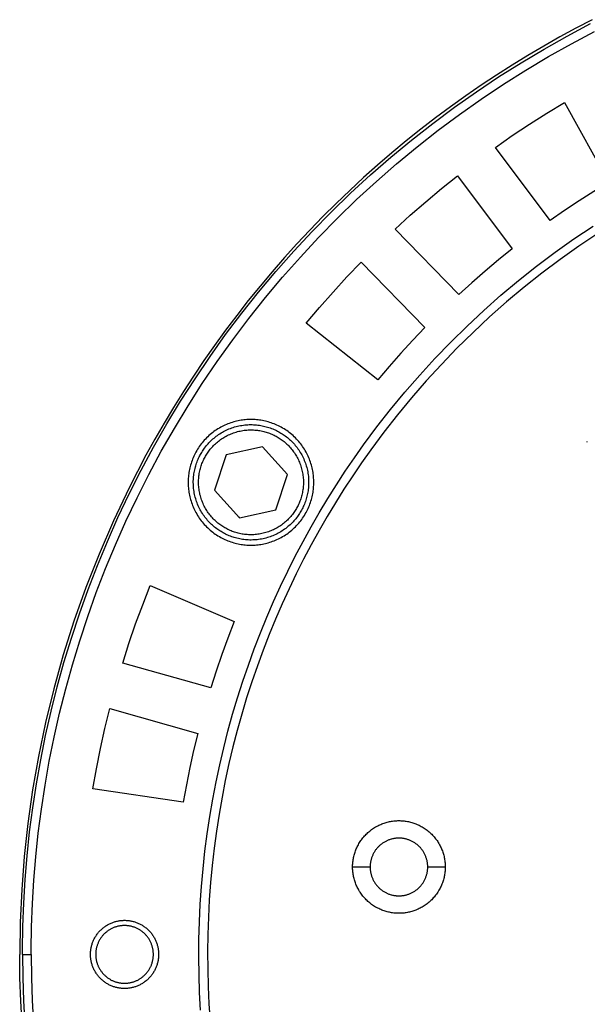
# Model space of a CAD drawing. Header units: millimetres. Extents: x -534 to -34, y 1269 to 1769.
# Tile 59 of 91: x -200 to -167, y 1426 to 1482. Entities that reach past the tile are written whole.
import ezdxf

# ---------------------------------------------------------------- set-up
doc = ezdxf.new("R2010")
doc.units = ezdxf.units.MM
doc.layers.add('ROXX_B.FLEX', color=7, linetype='Continuous', true_color=0x000000)

msp = doc.modelspace()

# ---------------------------------------------------------------- linework, layer by layer
at = {"layer": 'ROXX_B.FLEX', "color": 18, "true_color": 0x000000}
for points in [[(-167.069, 1482.281), (-167.999, 1481.796), (-168.923, 1481.294), (-169.84, 1480.775), (-170.751, 1480.239), (-171.653, 1479.685), (-172.548, 1479.114), (-173.433, 1478.527), (-174.31, 1477.923), (-175.177, 1477.302), (-176.035, 1476.666), (-176.881, 1476.013), (-177.717, 1475.344), (-178.542, 1474.661), (-179.355, 1473.962), (-180.155, 1473.248), (-180.944, 1472.519), (-181.719, 1471.777), (-182.481, 1471.02), (-183.229, 1470.25), (-183.963, 1469.468), (-184.683, 1468.672), (-185.388, 1467.864), (-186.078, 1467.044), (-186.753, 1466.213), (-187.412, 1465.37), (-188.055, 1464.517), (-188.682, 1463.654), (-189.293, 1462.781), (-189.887, 1461.899), (-190.465, 1461.008), (-191.025, 1460.108), (-191.569, 1459.201), (-192.095, 1458.287), (-192.604, 1457.365), (-193.095, 1456.438), (-193.569, 1455.504), (-194.464, 1453.621), (-195.288, 1451.72), (-196.04, 1449.804), (-196.722, 1447.879), (-197.333, 1445.947), (-197.874, 1444.012), (-198.346, 1442.078), (-198.75, 1440.148), (-199.088, 1438.225), (-199.36, 1436.312), (-199.568, 1434.413), (-199.715, 1432.529), (-199.801, 1430.664), (-199.829, 1428.82)], [(-167.069, 1482.281), (-167.999, 1481.796), (-168.923, 1481.294), (-169.84, 1480.775), (-170.751, 1480.239), (-171.653, 1479.685), (-172.548, 1479.114), (-173.433, 1478.527), (-174.31, 1477.923), (-175.177, 1477.302), (-176.035, 1476.666), (-176.881, 1476.013), (-177.717, 1475.344), (-178.542, 1474.661), (-179.355, 1473.962), (-180.155, 1473.248), (-180.944, 1472.519), (-181.719, 1471.777), (-182.481, 1471.02), (-183.229, 1470.25), (-183.963, 1469.468), (-184.683, 1468.672), (-185.388, 1467.864), (-186.078, 1467.044), (-186.753, 1466.213), (-187.412, 1465.37), (-188.055, 1464.517), (-188.682, 1463.654), (-189.293, 1462.781), (-189.887, 1461.899), (-190.465, 1461.008), (-191.025, 1460.108), (-191.569, 1459.201), (-192.095, 1458.287), (-192.604, 1457.365), (-193.095, 1456.438), (-193.569, 1455.504), (-194.464, 1453.621), (-195.288, 1451.72), (-196.04, 1449.804), (-196.722, 1447.879), (-197.333, 1445.947), (-197.874, 1444.012), (-198.346, 1442.078), (-198.75, 1440.148), (-199.088, 1438.225), (-199.36, 1436.312), (-199.568, 1434.413), (-199.715, 1432.529), (-199.801, 1430.664), (-199.829, 1428.82)], [(-199.694, 1424.792), (-199.77, 1426.145), (-199.815, 1427.488), (-199.829, 1428.82)], [(-199.694, 1424.792), (-199.77, 1426.145), (-199.815, 1427.488), (-199.829, 1428.82)], [(-199.672, 1428.82), (-199.657, 1427.493), (-199.612, 1426.155), (-199.537, 1424.807)], [(-199.672, 1428.82), (-199.657, 1427.493), (-199.612, 1426.155), (-199.537, 1424.807)], [(-195.479, 1428.82), (-195.479, 1428.784), (-195.478, 1428.747), (-195.476, 1428.709), (-195.473, 1428.672), (-195.469, 1428.634), (-195.464, 1428.596), (-195.458, 1428.558), (-195.452, 1428.52), (-195.444, 1428.482), (-195.436, 1428.443), (-195.426, 1428.405), (-195.416, 1428.366), (-195.404, 1428.328), (-195.392, 1428.289), (-195.378, 1428.251), (-195.363, 1428.213), (-195.348, 1428.175), (-195.331, 1428.137), (-195.314, 1428.1), (-195.295, 1428.062), (-195.275, 1428.025), (-195.255, 1427.989), (-195.233, 1427.953), (-195.21, 1427.917), (-195.187, 1427.882), (-195.162, 1427.848), (-195.137, 1427.814), (-195.11, 1427.78), (-195.083, 1427.747), (-195.055, 1427.715), (-195.026, 1427.684), (-194.996, 1427.653), (-194.965, 1427.624), (-194.934, 1427.595), (-194.902, 1427.566), (-194.869, 1427.539), (-194.836, 1427.513), (-194.802, 1427.487), (-194.767, 1427.463), (-194.732, 1427.439), (-194.697, 1427.416), (-194.661, 1427.395), (-194.624, 1427.374), (-194.587, 1427.354), (-194.55, 1427.336), (-194.512, 1427.318), (-194.475, 1427.302), (-194.437, 1427.286), (-194.398, 1427.271), (-194.36, 1427.258), (-194.322, 1427.245), (-194.283, 1427.234), (-194.245, 1427.223), (-194.206, 1427.214), (-194.168, 1427.205), (-194.13, 1427.198), (-194.091, 1427.191), (-194.053, 1427.185), (-194.015, 1427.181), (-193.978, 1427.177), (-193.94, 1427.174), (-193.903, 1427.172), (-193.866, 1427.171), (-193.829, 1427.17)], [(-195.479, 1428.82), (-195.479, 1428.784), (-195.478, 1428.747), (-195.476, 1428.709), (-195.473, 1428.672), (-195.469, 1428.634), (-195.464, 1428.596), (-195.458, 1428.558), (-195.452, 1428.52), (-195.444, 1428.482), (-195.436, 1428.443), (-195.426, 1428.405), (-195.416, 1428.366), (-195.404, 1428.328), (-195.392, 1428.289), (-195.378, 1428.251), (-195.363, 1428.213), (-195.348, 1428.175), (-195.331, 1428.137), (-195.314, 1428.1), (-195.295, 1428.062), (-195.275, 1428.025), (-195.255, 1427.989), (-195.233, 1427.953), (-195.21, 1427.917), (-195.187, 1427.882), (-195.162, 1427.848), (-195.137, 1427.814), (-195.11, 1427.78), (-195.083, 1427.747), (-195.055, 1427.715), (-195.026, 1427.684), (-194.996, 1427.653), (-194.965, 1427.624), (-194.934, 1427.595), (-194.902, 1427.566), (-194.869, 1427.539), (-194.836, 1427.513), (-194.802, 1427.487), (-194.767, 1427.463), (-194.732, 1427.439), (-194.697, 1427.416), (-194.661, 1427.395), (-194.624, 1427.374), (-194.587, 1427.354), (-194.55, 1427.336), (-194.512, 1427.318), (-194.475, 1427.302), (-194.437, 1427.286), (-194.398, 1427.271), (-194.36, 1427.258), (-194.322, 1427.245), (-194.283, 1427.234), (-194.245, 1427.223), (-194.206, 1427.214), (-194.168, 1427.205), (-194.13, 1427.198), (-194.091, 1427.191), (-194.053, 1427.185), (-194.015, 1427.181), (-193.978, 1427.177), (-193.94, 1427.174), (-193.903, 1427.172), (-193.866, 1427.171), (-193.829, 1427.17)]]:
    msp.add_lwpolyline(points, dxfattribs=at)
at = {"layer": 'ROXX_B.FLEX', "color": 18, "lineweight": -3, "true_color": 0x000000}
for points in [[(-199.671, 1429.086), (-199.651, 1430.412), (-199.6, 1431.75), (-199.519, 1433.098), (-199.406, 1434.455), (-199.261, 1435.821), (-199.083, 1437.194), (-198.872, 1438.573), (-198.626, 1439.957), (-198.346, 1441.345), (-198.031, 1442.736), (-197.681, 1444.129), (-197.294, 1445.521), (-196.871, 1446.913), (-196.412, 1448.302), (-195.916, 1449.687), (-195.383, 1451.067), (-194.813, 1452.441), (-194.206, 1453.806), (-193.562, 1455.162), (-192.882, 1456.507), (-192.165, 1457.84), (-191.411, 1459.159), (-190.622, 1460.462), (-189.797, 1461.749), (-188.938, 1463.018), (-188.044, 1464.267), (-187.117, 1465.495), (-186.156, 1466.701), (-185.164, 1467.883), (-184.14, 1469.04), (-183.086, 1470.172), (-182.003, 1471.276), (-180.892, 1472.351), (-179.754, 1473.398), (-178.59, 1474.414), (-177.401, 1475.398), (-176.189, 1476.351), (-174.954, 1477.27), (-173.699, 1478.155), (-172.425, 1479.006), (-171.133, 1479.822), (-169.824, 1480.603), (-168.5, 1481.347), (-167.163, 1482.055)], [(-199.171, 1429.083), (-199.151, 1430.399), (-199.101, 1431.726), (-199.02, 1433.062), (-198.908, 1434.408), (-198.765, 1435.763), (-198.588, 1437.124), (-198.379, 1438.492), (-198.135, 1439.864), (-197.858, 1441.241), (-197.545, 1442.62), (-197.197, 1444.001), (-196.814, 1445.382), (-196.395, 1446.762), (-195.939, 1448.139), (-195.447, 1449.513), (-194.919, 1450.882), (-194.354, 1452.244), (-193.752, 1453.598), (-193.113, 1454.942), (-192.438, 1456.276), (-191.727, 1457.598), (-190.98, 1458.905), (-190.198, 1460.198), (-189.38, 1461.474), (-188.528, 1462.732), (-187.641, 1463.971), (-186.722, 1465.188), (-185.769, 1466.384), (-184.785, 1467.557), (-183.77, 1468.704), (-182.725, 1469.826), (-181.651, 1470.921), (-180.549, 1471.988), (-179.42, 1473.025), (-178.266, 1474.033), (-177.087, 1475.009), (-175.885, 1475.954), (-174.661, 1476.865), (-173.416, 1477.743), (-172.153, 1478.587), (-170.871, 1479.396), (-169.574, 1480.17), (-168.261, 1480.909), (-166.935, 1481.611)], [(-172.608, 1474.979), (-171.643, 1475.65), (-170.663, 1476.3), (-169.67, 1476.93), (-168.665, 1477.54)], [(-168.665, 1477.54), (-166.113, 1472.976)], [(-169.477, 1470.791), (-172.608, 1474.979)], [(-178.353, 1470.305), (-177.483, 1471.096), (-176.597, 1471.869), (-175.695, 1472.624), (-174.777, 1473.359)], [(-174.777, 1473.359), (-171.651, 1469.168)], [(-166.113, 1472.976), (-166.97, 1472.455), (-167.816, 1471.917), (-168.652, 1471.362), (-169.477, 1470.791)], [(-180.149, 1457.965), (-179.391, 1458.985), (-178.604, 1459.991), (-177.787, 1460.98), (-176.941, 1461.953), (-176.066, 1462.908), (-175.163, 1463.842), (-174.233, 1464.756), (-173.277, 1465.649), (-172.294, 1466.518), (-171.286, 1467.363), (-170.254, 1468.182), (-169.199, 1468.976), (-168.122, 1469.742), (-167.023, 1470.48)], [(-166.75, 1470.061), (-167.838, 1469.331), (-168.904, 1468.572), (-169.949, 1467.787), (-170.97, 1466.975), (-171.968, 1466.139), (-172.941, 1465.278), (-173.888, 1464.395), (-174.808, 1463.49), (-175.702, 1462.565), (-176.568, 1461.62), (-177.405, 1460.657), (-178.214, 1459.677), (-178.994, 1458.682), (-179.744, 1457.672)], [(-174.702, 1466.562), (-178.353, 1470.305)], [(-171.651, 1469.168), (-172.433, 1468.539), (-173.202, 1467.895), (-173.959, 1467.236), (-174.702, 1466.562)], [(-183.438, 1464.922), (-182.679, 1465.82), (-181.901, 1466.702), (-181.105, 1467.568), (-180.292, 1468.416)], [(-180.292, 1468.416), (-176.646, 1464.669)], [(-179.33, 1461.688), (-183.438, 1464.922)], [(-176.646, 1464.669), (-177.338, 1463.943), (-178.017, 1463.204), (-178.681, 1462.452), (-179.33, 1461.688)], [(-183, 1455.82), (-183.001, 1455.9), (-183.004, 1455.98), (-183.009, 1456.061), (-183.015, 1456.143), (-183.023, 1456.225), (-183.034, 1456.308), (-183.046, 1456.391), (-183.06, 1456.474), (-183.077, 1456.558), (-183.096, 1456.641), (-183.116, 1456.725), (-183.139, 1456.809), (-183.164, 1456.893), (-183.192, 1456.977), (-183.221, 1457.06), (-183.253, 1457.143), (-183.287, 1457.226), (-183.323, 1457.308), (-183.361, 1457.39), (-183.402, 1457.471), (-183.445, 1457.551), (-183.49, 1457.631), (-183.537, 1457.709), (-183.586, 1457.787), (-183.638, 1457.863), (-183.691, 1457.939), (-183.747, 1458.013), (-183.804, 1458.086), (-183.864, 1458.157), (-183.925, 1458.227), (-183.988, 1458.295), (-184.053, 1458.362), (-184.12, 1458.427), (-184.188, 1458.49), (-184.258, 1458.551), (-184.329, 1458.611), (-184.402, 1458.668), (-184.476, 1458.724), (-184.551, 1458.777), (-184.628, 1458.829), (-184.705, 1458.878), (-184.784, 1458.925), (-184.864, 1458.97), (-184.944, 1459.013), (-185.025, 1459.053), (-185.107, 1459.092), (-185.189, 1459.128), (-185.272, 1459.162), (-185.355, 1459.194), (-185.438, 1459.223), (-185.522, 1459.251), (-185.606, 1459.276), (-185.69, 1459.299), (-185.773, 1459.319), (-185.857, 1459.338), (-185.941, 1459.354), (-186.024, 1459.369), (-186.107, 1459.381), (-186.19, 1459.392), (-186.272, 1459.4), (-186.353, 1459.406), (-186.434, 1459.411), (-186.515, 1459.414), (-186.595, 1459.414), (-186.674, 1459.414), (-186.755, 1459.411), (-186.836, 1459.406), (-186.918, 1459.4), (-187, 1459.392), (-187.082, 1459.381), (-187.165, 1459.369), (-187.249, 1459.354), (-187.332, 1459.338), (-187.416, 1459.319), (-187.5, 1459.299), (-187.584, 1459.276), (-187.667, 1459.251), (-187.751, 1459.223), (-187.835, 1459.194), (-187.918, 1459.162), (-188, 1459.128), (-188.083, 1459.092), (-188.164, 1459.053), (-188.246, 1459.013), (-188.326, 1458.97), (-188.405, 1458.925), (-188.484, 1458.878), (-188.561, 1458.829), (-188.638, 1458.777), (-188.713, 1458.724), (-188.787, 1458.668), (-188.86, 1458.611), (-188.931, 1458.551), (-189.001, 1458.49), (-189.07, 1458.427), (-189.136, 1458.362), (-189.201, 1458.295), (-189.264, 1458.227), (-189.326, 1458.157), (-189.385, 1458.086), (-189.443, 1458.013), (-189.498, 1457.939), (-189.552, 1457.863), (-189.603, 1457.787), (-189.652, 1457.709), (-189.7, 1457.631), (-189.745, 1457.551), (-189.787, 1457.471), (-189.828, 1457.39), (-189.866, 1457.308), (-189.903, 1457.226), (-189.937, 1457.143), (-189.968, 1457.06), (-189.998, 1456.977), (-190.025, 1456.893), (-190.05, 1456.809), (-190.073, 1456.725), (-190.094, 1456.641), (-190.112, 1456.558), (-190.129, 1456.474), (-190.143, 1456.391), (-190.156, 1456.308), (-190.166, 1456.225), (-190.174, 1456.143), (-190.181, 1456.061), (-190.185, 1455.98), (-190.188, 1455.9), (-190.189, 1455.82)], [(-167.371, 1458.151), (-167.371, 1458.12)], [(-189.477, 1425.638), (-189.532, 1426.647), (-189.566, 1427.658), (-189.579, 1428.669), (-189.572, 1429.68), (-189.544, 1430.691), (-189.496, 1431.7), (-189.427, 1432.708), (-189.338, 1433.714), (-189.229, 1434.716), (-189.099, 1435.714), (-188.95, 1436.709), (-188.781, 1437.698), (-188.592, 1438.682), (-188.384, 1439.66), (-188.157, 1440.632), (-187.911, 1441.596), (-187.646, 1442.553), (-187.364, 1443.502), (-187.063, 1444.441), (-186.745, 1445.372), (-186.41, 1446.293), (-186.058, 1447.205), (-185.689, 1448.105), (-185.305, 1448.995), (-184.905, 1449.873), (-184.49, 1450.74), (-184.06, 1451.595), (-183.616, 1452.437), (-183.158, 1453.267), (-182.687, 1454.084), (-182.203, 1454.888), (-181.707, 1455.678), (-181.199, 1456.454), (-180.679, 1457.216), (-180.149, 1457.965)], [(-189.535, 1457.318), (-189.495, 1457.395), (-189.453, 1457.47)], [(-179.744, 1457.672), (-180.264, 1456.937), (-180.775, 1456.189), (-181.274, 1455.427), (-181.761, 1454.652), (-182.237, 1453.864), (-182.7, 1453.063), (-183.15, 1452.249), (-183.586, 1451.423), (-184.009, 1450.586), (-184.417, 1449.736), (-184.811, 1448.875), (-185.19, 1448.003), (-185.553, 1447.121), (-185.9, 1446.228), (-186.231, 1445.326), (-186.545, 1444.414), (-186.843, 1443.494), (-187.123, 1442.565), (-187.385, 1441.628), (-187.629, 1440.683), (-187.855, 1439.732), (-188.063, 1438.774), (-188.252, 1437.811), (-188.422, 1436.842), (-188.572, 1435.868), (-188.704, 1434.89), (-188.816, 1433.909), (-188.908, 1432.924), (-188.981, 1431.937), (-189.033, 1430.948), (-189.066, 1429.958), (-189.079, 1428.967), (-189.072, 1427.976), (-189.045, 1426.986), (-188.998, 1425.997), (-188.932, 1425.009)], [(-185.937, 1457.842), (-188.017, 1457.401)], [(-184.514, 1456.261), (-185.937, 1457.842)], [(-188.017, 1457.401), (-188.675, 1455.379)], [(-190.189, 1455.82), (-190.188, 1455.74), (-190.185, 1455.66), (-190.181, 1455.579), (-190.174, 1455.497), (-190.166, 1455.415), (-190.156, 1455.332), (-190.143, 1455.249), (-190.129, 1455.166), (-190.112, 1455.083), (-190.094, 1454.999), (-190.073, 1454.915), (-190.05, 1454.831), (-190.025, 1454.747), (-189.998, 1454.664), (-189.968, 1454.58), (-189.937, 1454.497), (-189.903, 1454.414), (-189.866, 1454.332), (-189.828, 1454.25), (-189.787, 1454.169), (-189.745, 1454.089), (-189.7, 1454.009), (-189.652, 1453.931), (-189.603, 1453.853), (-189.552, 1453.777), (-189.498, 1453.702), (-189.443, 1453.627), (-189.385, 1453.555), (-189.326, 1453.483), (-189.264, 1453.414), (-189.201, 1453.345), (-189.136, 1453.279), (-189.07, 1453.214), (-189.001, 1453.151), (-188.931, 1453.089), (-188.86, 1453.03), (-188.787, 1452.972), (-188.713, 1452.917), (-188.638, 1452.863), (-188.561, 1452.812), (-188.484, 1452.762), (-188.405, 1452.715), (-188.326, 1452.67), (-188.246, 1452.627), (-188.164, 1452.587), (-188.083, 1452.548), (-188, 1452.512), (-187.918, 1452.478), (-187.835, 1452.447), (-187.751, 1452.417), (-187.667, 1452.39), (-187.584, 1452.365), (-187.5, 1452.342), (-187.416, 1452.321), (-187.332, 1452.302), (-187.249, 1452.286), (-187.165, 1452.271), (-187.082, 1452.259), (-187, 1452.249), (-186.918, 1452.24), (-186.836, 1452.234), (-186.755, 1452.229), (-186.674, 1452.227), (-186.595, 1452.226), (-186.515, 1452.227), (-186.434, 1452.229), (-186.353, 1452.234), (-186.272, 1452.24), (-186.19, 1452.249), (-186.107, 1452.259), (-186.024, 1452.271), (-185.941, 1452.286), (-185.857, 1452.302), (-185.773, 1452.321), (-185.69, 1452.342), (-185.606, 1452.365), (-185.522, 1452.39), (-185.438, 1452.417), (-185.355, 1452.447), (-185.272, 1452.478), (-185.189, 1452.512), (-185.107, 1452.548), (-185.025, 1452.587), (-184.944, 1452.627), (-184.864, 1452.67), (-184.784, 1452.715), (-184.705, 1452.762), (-184.628, 1452.812), (-184.551, 1452.863), (-184.476, 1452.917), (-184.402, 1452.972), (-184.329, 1453.03), (-184.258, 1453.089), (-184.188, 1453.151), (-184.12, 1453.214), (-184.053, 1453.279), (-183.988, 1453.345), (-183.925, 1453.414), (-183.864, 1453.483), (-183.804, 1453.555), (-183.747, 1453.627), (-183.691, 1453.702), (-183.638, 1453.777), (-183.586, 1453.853), (-183.537, 1453.931), (-183.49, 1454.009), (-183.445, 1454.089), (-183.402, 1454.169), (-183.361, 1454.25), (-183.323, 1454.332), (-183.287, 1454.414), (-183.253, 1454.497), (-183.221, 1454.58), (-183.192, 1454.664), (-183.164, 1454.747), (-183.139, 1454.831), (-183.116, 1454.915), (-183.096, 1454.999), (-183.077, 1455.083), (-183.06, 1455.166), (-183.046, 1455.249), (-183.034, 1455.332), (-183.023, 1455.415), (-183.015, 1455.497), (-183.009, 1455.579), (-183.004, 1455.66), (-183.001, 1455.74), (-183, 1455.82)], [(-185.172, 1454.239), (-184.514, 1456.261)], [(-188.675, 1455.379), (-187.253, 1453.798)], [(-187.253, 1453.798), (-185.172, 1454.239)], [(-187.271, 1453.832), (-187.232, 1453.819)], [(-193.934, 1445.486), (-193.576, 1446.606), (-193.195, 1447.718), (-192.791, 1448.822), (-192.365, 1449.918)], [(-192.365, 1449.918), (-187.562, 1447.851)], [(-187.562, 1447.851), (-187.924, 1446.916), (-188.268, 1445.973), (-188.594, 1445.024), (-188.901, 1444.069)], [(-188.901, 1444.069), (-193.934, 1445.486)], [(-195.647, 1438.281), (-195.438, 1439.438), (-195.206, 1440.591), (-194.949, 1441.738), (-194.669, 1442.88)], [(-194.669, 1442.88), (-189.638, 1441.458)], [(-189.638, 1441.458), (-189.875, 1440.483), (-190.093, 1439.504), (-190.292, 1438.521), (-190.472, 1437.534)], [(-190.472, 1437.534), (-195.647, 1438.281)], [(-180.779, 1433.82), (-180.779, 1433.879), (-180.777, 1433.938), (-180.773, 1433.998), (-180.769, 1434.058), (-180.762, 1434.119), (-180.755, 1434.18), (-180.746, 1434.241), (-180.735, 1434.302), (-180.723, 1434.364), (-180.709, 1434.426), (-180.694, 1434.487), (-180.677, 1434.549), (-180.659, 1434.611), (-180.638, 1434.673), (-180.617, 1434.734), (-180.593, 1434.796), (-180.568, 1434.857), (-180.542, 1434.917), (-180.513, 1434.978), (-180.483, 1435.037), (-180.452, 1435.096), (-180.418, 1435.155), (-180.384, 1435.213), (-180.347, 1435.27), (-180.309, 1435.327), (-180.27, 1435.382), (-180.229, 1435.437), (-180.187, 1435.49), (-180.143, 1435.543), (-180.098, 1435.595), (-180.051, 1435.645), (-180.003, 1435.694), (-179.954, 1435.742), (-179.904, 1435.788), (-179.852, 1435.834), (-179.8, 1435.877), (-179.746, 1435.92), (-179.691, 1435.961), (-179.636, 1436), (-179.579, 1436.038), (-179.522, 1436.075), (-179.464, 1436.109), (-179.406, 1436.143), (-179.346, 1436.174), (-179.287, 1436.204), (-179.226, 1436.232), (-179.166, 1436.259), (-179.105, 1436.284), (-179.043, 1436.307), (-178.982, 1436.329), (-178.92, 1436.349), (-178.858, 1436.368), (-178.797, 1436.385), (-178.735, 1436.4), (-178.673, 1436.414), (-178.612, 1436.426), (-178.55, 1436.437), (-178.489, 1436.446), (-178.428, 1436.453), (-178.367, 1436.459), (-178.307, 1436.464), (-178.247, 1436.468), (-178.188, 1436.469), (-178.129, 1436.47)], [(-178.129, 1436.47), (-178.07, 1436.469), (-178.011, 1436.468), (-177.951, 1436.464), (-177.891, 1436.459), (-177.831, 1436.453), (-177.77, 1436.446), (-177.709, 1436.437), (-177.647, 1436.426), (-177.585, 1436.414), (-177.524, 1436.4), (-177.462, 1436.385), (-177.4, 1436.368), (-177.338, 1436.349), (-177.277, 1436.329), (-177.215, 1436.307), (-177.154, 1436.284), (-177.093, 1436.259), (-177.032, 1436.232), (-176.972, 1436.204), (-176.912, 1436.174), (-176.853, 1436.143), (-176.794, 1436.109), (-176.736, 1436.075), (-176.679, 1436.038), (-176.623, 1436), (-176.567, 1435.961), (-176.513, 1435.92), (-176.459, 1435.877), (-176.406, 1435.834), (-176.355, 1435.788), (-176.305, 1435.742), (-176.255, 1435.694), (-176.208, 1435.645), (-176.161, 1435.595), (-176.116, 1435.543), (-176.072, 1435.49), (-176.03, 1435.437), (-175.989, 1435.382), (-175.949, 1435.327), (-175.911, 1435.27), (-175.875, 1435.213), (-175.84, 1435.155), (-175.807, 1435.096), (-175.775, 1435.037), (-175.745, 1434.978), (-175.717, 1434.917), (-175.69, 1434.857), (-175.665, 1434.796), (-175.642, 1434.734), (-175.62, 1434.673), (-175.6, 1434.611), (-175.582, 1434.549), (-175.565, 1434.487), (-175.549, 1434.426), (-175.536, 1434.364), (-175.524, 1434.302), (-175.513, 1434.241), (-175.504, 1434.18), (-175.496, 1434.119), (-175.49, 1434.058), (-175.485, 1433.998), (-175.482, 1433.938), (-175.48, 1433.879), (-175.479, 1433.82)], [(-178.129, 1435.47), (-178.166, 1435.47), (-178.203, 1435.469), (-178.24, 1435.466), (-178.278, 1435.463), (-178.315, 1435.46), (-178.353, 1435.455), (-178.391, 1435.449), (-178.43, 1435.443), (-178.468, 1435.435), (-178.506, 1435.426), (-178.545, 1435.417), (-178.583, 1435.406), (-178.622, 1435.395), (-178.66, 1435.382), (-178.698, 1435.369), (-178.737, 1435.354), (-178.775, 1435.339), (-178.812, 1435.322), (-178.85, 1435.304), (-178.887, 1435.286), (-178.924, 1435.266), (-178.961, 1435.245), (-178.997, 1435.224), (-179.032, 1435.201), (-179.067, 1435.178), (-179.102, 1435.153), (-179.136, 1435.128), (-179.169, 1435.101), (-179.202, 1435.074), (-179.234, 1435.046), (-179.265, 1435.017), (-179.296, 1434.987), (-179.326, 1434.956), (-179.355, 1434.925), (-179.383, 1434.893), (-179.41, 1434.86), (-179.437, 1434.827), (-179.462, 1434.793), (-179.487, 1434.758), (-179.51, 1434.723), (-179.533, 1434.687), (-179.555, 1434.651), (-179.575, 1434.615), (-179.595, 1434.578), (-179.614, 1434.541), (-179.631, 1434.503), (-179.648, 1434.465), (-179.663, 1434.428), (-179.678, 1434.389), (-179.692, 1434.351), (-179.704, 1434.313), (-179.716, 1434.274), (-179.726, 1434.236), (-179.736, 1434.197), (-179.744, 1434.159), (-179.752, 1434.12), (-179.758, 1434.082), (-179.764, 1434.044), (-179.769, 1434.006), (-179.773, 1433.968), (-179.776, 1433.931), (-179.778, 1433.894), (-179.779, 1433.857), (-179.779, 1433.82)], [(-176.479, 1433.82), (-176.48, 1433.857), (-176.481, 1433.894), (-176.483, 1433.931), (-176.486, 1433.968), (-176.49, 1434.006), (-176.495, 1434.044), (-176.5, 1434.082), (-176.507, 1434.12), (-176.514, 1434.159), (-176.523, 1434.197), (-176.532, 1434.236), (-176.543, 1434.274), (-176.555, 1434.313), (-176.567, 1434.351), (-176.581, 1434.389), (-176.595, 1434.428), (-176.611, 1434.465), (-176.627, 1434.503), (-176.645, 1434.541), (-176.664, 1434.578), (-176.683, 1434.615), (-176.704, 1434.651), (-176.726, 1434.687), (-176.748, 1434.723), (-176.772, 1434.758), (-176.796, 1434.793), (-176.822, 1434.827), (-176.848, 1434.86), (-176.876, 1434.893), (-176.904, 1434.925), (-176.933, 1434.956), (-176.963, 1434.987), (-176.993, 1435.017), (-177.025, 1435.046), (-177.057, 1435.074), (-177.089, 1435.101), (-177.123, 1435.128), (-177.157, 1435.153), (-177.191, 1435.178), (-177.226, 1435.201), (-177.262, 1435.224), (-177.298, 1435.245), (-177.335, 1435.266), (-177.371, 1435.286), (-177.409, 1435.304), (-177.446, 1435.322), (-177.484, 1435.339), (-177.522, 1435.354), (-177.56, 1435.369), (-177.598, 1435.382), (-177.637, 1435.395), (-177.675, 1435.406), (-177.714, 1435.417), (-177.752, 1435.426), (-177.791, 1435.435), (-177.829, 1435.443), (-177.867, 1435.449), (-177.905, 1435.455), (-177.943, 1435.46), (-177.981, 1435.463), (-178.019, 1435.466), (-178.056, 1435.469), (-178.093, 1435.47), (-178.129, 1435.47)], [(-180.779, 1433.82), (-179.779, 1433.82)], [(-178.129, 1431.17), (-178.188, 1431.171), (-178.247, 1431.173), (-178.307, 1431.176), (-178.367, 1431.181), (-178.428, 1431.187), (-178.489, 1431.195), (-178.55, 1431.204), (-178.612, 1431.214), (-178.673, 1431.227), (-178.735, 1431.24), (-178.797, 1431.256), (-178.858, 1431.272), (-178.92, 1431.291), (-178.982, 1431.311), (-179.043, 1431.333), (-179.105, 1431.356), (-179.166, 1431.381), (-179.226, 1431.408), (-179.287, 1431.436), (-179.346, 1431.466), (-179.406, 1431.498), (-179.464, 1431.531), (-179.522, 1431.566), (-179.579, 1431.602), (-179.636, 1431.64), (-179.691, 1431.679), (-179.746, 1431.72), (-179.8, 1431.763), (-179.852, 1431.807), (-179.904, 1431.852), (-179.954, 1431.898), (-180.003, 1431.946), (-180.051, 1431.995), (-180.098, 1432.046), (-180.143, 1432.097), (-180.187, 1432.15), (-180.229, 1432.203), (-180.27, 1432.258), (-180.309, 1432.314), (-180.347, 1432.37), (-180.384, 1432.427), (-180.418, 1432.485), (-180.452, 1432.544), (-180.483, 1432.603), (-180.513, 1432.663), (-180.542, 1432.723), (-180.568, 1432.784), (-180.593, 1432.845), (-180.617, 1432.906), (-180.638, 1432.968), (-180.659, 1433.029), (-180.677, 1433.091), (-180.694, 1433.153), (-180.709, 1433.215), (-180.723, 1433.276), (-180.735, 1433.338), (-180.746, 1433.399), (-180.755, 1433.461), (-180.762, 1433.521), (-180.769, 1433.582), (-180.773, 1433.642), (-180.777, 1433.702), (-180.779, 1433.761), (-180.779, 1433.82)], [(-179.779, 1433.82), (-179.779, 1433.784), (-179.778, 1433.747), (-179.776, 1433.709), (-179.773, 1433.672), (-179.769, 1433.634), (-179.764, 1433.596), (-179.758, 1433.558), (-179.752, 1433.52), (-179.744, 1433.482), (-179.736, 1433.443), (-179.726, 1433.405), (-179.716, 1433.366), (-179.704, 1433.328), (-179.692, 1433.289), (-179.678, 1433.251), (-179.663, 1433.213), (-179.648, 1433.175), (-179.631, 1433.137), (-179.614, 1433.1), (-179.595, 1433.062), (-179.575, 1433.025), (-179.555, 1432.989), (-179.533, 1432.953), (-179.51, 1432.917), (-179.487, 1432.882), (-179.462, 1432.848), (-179.437, 1432.814), (-179.41, 1432.78), (-179.383, 1432.747), (-179.355, 1432.715), (-179.326, 1432.684), (-179.296, 1432.653), (-179.265, 1432.624), (-179.234, 1432.595), (-179.202, 1432.566), (-179.169, 1432.539), (-179.136, 1432.513), (-179.102, 1432.487), (-179.067, 1432.463), (-179.032, 1432.439), (-178.997, 1432.416), (-178.961, 1432.395), (-178.924, 1432.374), (-178.887, 1432.354), (-178.85, 1432.336), (-178.812, 1432.318), (-178.775, 1432.302), (-178.737, 1432.286), (-178.698, 1432.271), (-178.66, 1432.258), (-178.622, 1432.245), (-178.583, 1432.234), (-178.545, 1432.223), (-178.506, 1432.214), (-178.468, 1432.205), (-178.43, 1432.198), (-178.391, 1432.191), (-178.353, 1432.185), (-178.315, 1432.181), (-178.278, 1432.177), (-178.24, 1432.174), (-178.203, 1432.172), (-178.166, 1432.171), (-178.129, 1432.17)], [(-178.129, 1432.17), (-178.093, 1432.171), (-178.056, 1432.172), (-178.019, 1432.174), (-177.981, 1432.177), (-177.943, 1432.181), (-177.905, 1432.185), (-177.867, 1432.191), (-177.829, 1432.198), (-177.791, 1432.205), (-177.752, 1432.214), (-177.714, 1432.223), (-177.675, 1432.234), (-177.637, 1432.245), (-177.598, 1432.258), (-177.56, 1432.271), (-177.522, 1432.286), (-177.484, 1432.302), (-177.446, 1432.318), (-177.409, 1432.336), (-177.371, 1432.354), (-177.335, 1432.374), (-177.298, 1432.395), (-177.262, 1432.416), (-177.226, 1432.439), (-177.191, 1432.463), (-177.157, 1432.487), (-177.123, 1432.513), (-177.089, 1432.539), (-177.057, 1432.566), (-177.025, 1432.595), (-176.993, 1432.624), (-176.963, 1432.653), (-176.933, 1432.684), (-176.904, 1432.715), (-176.876, 1432.747), (-176.848, 1432.78), (-176.822, 1432.814), (-176.796, 1432.848), (-176.772, 1432.882), (-176.748, 1432.917), (-176.726, 1432.953), (-176.704, 1432.989), (-176.683, 1433.025), (-176.664, 1433.062), (-176.645, 1433.1), (-176.627, 1433.137), (-176.611, 1433.175), (-176.595, 1433.213), (-176.581, 1433.251), (-176.567, 1433.289), (-176.555, 1433.328), (-176.543, 1433.366), (-176.532, 1433.405), (-176.523, 1433.443), (-176.514, 1433.482), (-176.507, 1433.52), (-176.5, 1433.558), (-176.495, 1433.596), (-176.49, 1433.634), (-176.486, 1433.672), (-176.483, 1433.709), (-176.481, 1433.747), (-176.48, 1433.784), (-176.479, 1433.82)], [(-175.479, 1433.82), (-175.48, 1433.761), (-175.482, 1433.702), (-175.485, 1433.642), (-175.49, 1433.582), (-175.496, 1433.521), (-175.504, 1433.461), (-175.513, 1433.399), (-175.524, 1433.338), (-175.536, 1433.276), (-175.549, 1433.215), (-175.565, 1433.153), (-175.582, 1433.091), (-175.6, 1433.029), (-175.62, 1432.968), (-175.642, 1432.906), (-175.665, 1432.845), (-175.69, 1432.784), (-175.717, 1432.723), (-175.745, 1432.663), (-175.775, 1432.603), (-175.807, 1432.544), (-175.84, 1432.485), (-175.875, 1432.427), (-175.911, 1432.37), (-175.949, 1432.314), (-175.989, 1432.258), (-176.03, 1432.203), (-176.072, 1432.15), (-176.116, 1432.097), (-176.161, 1432.046), (-176.208, 1431.995), (-176.255, 1431.946), (-176.305, 1431.898), (-176.355, 1431.852), (-176.406, 1431.807), (-176.459, 1431.763), (-176.513, 1431.72), (-176.567, 1431.679), (-176.623, 1431.64), (-176.679, 1431.602), (-176.736, 1431.566), (-176.794, 1431.531), (-176.853, 1431.498), (-176.912, 1431.466), (-176.972, 1431.436), (-177.032, 1431.408), (-177.093, 1431.381), (-177.154, 1431.356), (-177.215, 1431.333), (-177.277, 1431.311), (-177.338, 1431.291), (-177.4, 1431.272), (-177.462, 1431.256), (-177.524, 1431.24), (-177.585, 1431.227), (-177.647, 1431.214), (-177.709, 1431.204), (-177.77, 1431.195), (-177.831, 1431.187), (-177.891, 1431.181), (-177.951, 1431.176), (-178.011, 1431.173), (-178.07, 1431.171), (-178.129, 1431.17)], [(-176.479, 1433.82), (-175.479, 1433.82)], [(-195.779, 1428.82), (-195.779, 1428.863), (-195.777, 1428.907), (-195.775, 1428.951), (-195.771, 1428.995), (-195.767, 1429.04), (-195.761, 1429.085), (-195.755, 1429.13), (-195.747, 1429.175), (-195.738, 1429.22), (-195.728, 1429.266), (-195.716, 1429.311), (-195.704, 1429.357), (-195.69, 1429.402), (-195.676, 1429.448), (-195.66, 1429.493), (-195.642, 1429.538), (-195.624, 1429.583), (-195.604, 1429.627), (-195.584, 1429.672), (-195.561, 1429.716), (-195.538, 1429.759), (-195.514, 1429.802), (-195.488, 1429.845), (-195.461, 1429.887), (-195.434, 1429.929), (-195.405, 1429.97), (-195.374, 1430.01), (-195.343, 1430.049), (-195.311, 1430.088), (-195.278, 1430.126), (-195.243, 1430.163), (-195.208, 1430.199), (-195.172, 1430.234), (-195.135, 1430.269), (-195.097, 1430.302), (-195.058, 1430.334), (-195.019, 1430.365), (-194.979, 1430.395), (-194.938, 1430.424), (-194.896, 1430.452), (-194.854, 1430.479), (-194.812, 1430.505), (-194.769, 1430.529), (-194.725, 1430.552), (-194.681, 1430.574), (-194.637, 1430.595), (-194.592, 1430.615), (-194.547, 1430.633), (-194.502, 1430.65), (-194.457, 1430.666), (-194.411, 1430.681), (-194.366, 1430.695), (-194.32, 1430.707), (-194.275, 1430.719), (-194.229, 1430.729), (-194.184, 1430.738), (-194.139, 1430.745), (-194.094, 1430.752), (-194.049, 1430.758), (-194.005, 1430.762), (-193.96, 1430.766), (-193.916, 1430.768), (-193.873, 1430.77), (-193.829, 1430.77)], [(-193.829, 1430.47), (-193.866, 1430.47), (-193.903, 1430.469), (-193.94, 1430.466), (-193.978, 1430.463), (-194.015, 1430.46), (-194.053, 1430.455), (-194.091, 1430.449), (-194.13, 1430.443), (-194.168, 1430.435), (-194.206, 1430.426), (-194.245, 1430.417), (-194.283, 1430.406), (-194.322, 1430.395), (-194.36, 1430.382), (-194.398, 1430.369), (-194.437, 1430.354), (-194.475, 1430.339), (-194.512, 1430.322), (-194.55, 1430.304), (-194.587, 1430.286), (-194.624, 1430.266), (-194.661, 1430.245), (-194.697, 1430.224), (-194.732, 1430.201), (-194.767, 1430.178), (-194.802, 1430.153), (-194.836, 1430.128), (-194.869, 1430.101), (-194.902, 1430.074), (-194.934, 1430.046), (-194.965, 1430.017), (-194.996, 1429.987), (-195.026, 1429.956), (-195.055, 1429.925), (-195.083, 1429.893), (-195.11, 1429.86), (-195.137, 1429.827), (-195.162, 1429.793), (-195.187, 1429.758), (-195.21, 1429.723), (-195.233, 1429.687), (-195.255, 1429.651), (-195.275, 1429.615), (-195.295, 1429.578), (-195.314, 1429.541), (-195.331, 1429.503), (-195.348, 1429.465), (-195.363, 1429.428), (-195.378, 1429.389), (-195.392, 1429.351), (-195.404, 1429.313), (-195.416, 1429.274), (-195.426, 1429.236), (-195.436, 1429.197), (-195.444, 1429.159), (-195.452, 1429.12), (-195.458, 1429.082), (-195.464, 1429.044), (-195.469, 1429.006), (-195.473, 1428.968), (-195.476, 1428.931), (-195.478, 1428.894), (-195.479, 1428.857), (-195.479, 1428.82)], [(-193.829, 1430.77), (-193.786, 1430.77), (-193.742, 1430.768), (-193.698, 1430.766), (-193.654, 1430.762), (-193.61, 1430.758), (-193.565, 1430.752), (-193.52, 1430.745), (-193.474, 1430.738), (-193.429, 1430.729), (-193.384, 1430.719), (-193.338, 1430.707), (-193.293, 1430.695), (-193.247, 1430.681), (-193.202, 1430.666), (-193.157, 1430.65), (-193.112, 1430.633), (-193.067, 1430.615), (-193.022, 1430.595), (-192.978, 1430.574), (-192.934, 1430.552), (-192.89, 1430.529), (-192.847, 1430.505), (-192.804, 1430.479), (-192.762, 1430.452), (-192.721, 1430.424), (-192.68, 1430.395), (-192.64, 1430.365), (-192.6, 1430.334), (-192.562, 1430.302), (-192.524, 1430.269), (-192.487, 1430.234), (-192.45, 1430.199), (-192.415, 1430.163), (-192.381, 1430.126), (-192.348, 1430.088), (-192.315, 1430.049), (-192.284, 1430.01), (-192.254, 1429.97), (-192.225, 1429.929), (-192.197, 1429.887), (-192.17, 1429.845), (-192.145, 1429.802), (-192.12, 1429.759), (-192.097, 1429.716), (-192.075, 1429.672), (-192.054, 1429.627), (-192.035, 1429.583), (-192.016, 1429.538), (-191.999, 1429.493), (-191.983, 1429.448), (-191.968, 1429.402), (-191.955, 1429.357), (-191.942, 1429.311), (-191.931, 1429.266), (-191.921, 1429.22), (-191.912, 1429.175), (-191.904, 1429.13), (-191.897, 1429.085), (-191.892, 1429.04), (-191.887, 1428.995), (-191.884, 1428.951), (-191.881, 1428.907), (-191.88, 1428.863), (-191.879, 1428.82)], [(-192.179, 1428.82), (-192.18, 1428.857), (-192.181, 1428.894), (-192.183, 1428.931), (-192.186, 1428.968), (-192.19, 1429.006), (-192.195, 1429.044), (-192.2, 1429.082), (-192.207, 1429.12), (-192.214, 1429.159), (-192.223, 1429.197), (-192.232, 1429.236), (-192.243, 1429.274), (-192.255, 1429.313), (-192.267, 1429.351), (-192.281, 1429.389), (-192.295, 1429.428), (-192.311, 1429.465), (-192.327, 1429.503), (-192.345, 1429.541), (-192.364, 1429.578), (-192.383, 1429.615), (-192.404, 1429.651), (-192.426, 1429.687), (-192.448, 1429.723), (-192.472, 1429.758), (-192.496, 1429.793), (-192.522, 1429.827), (-192.548, 1429.86), (-192.576, 1429.893), (-192.604, 1429.925), (-192.633, 1429.956), (-192.663, 1429.987), (-192.693, 1430.017), (-192.725, 1430.046), (-192.757, 1430.074), (-192.789, 1430.101), (-192.823, 1430.128), (-192.857, 1430.153), (-192.891, 1430.178), (-192.926, 1430.201), (-192.962, 1430.224), (-192.998, 1430.245), (-193.035, 1430.266), (-193.071, 1430.286), (-193.109, 1430.304), (-193.146, 1430.322), (-193.184, 1430.339), (-193.222, 1430.354), (-193.26, 1430.369), (-193.298, 1430.382), (-193.337, 1430.395), (-193.375, 1430.406), (-193.414, 1430.417), (-193.452, 1430.426), (-193.491, 1430.435), (-193.529, 1430.443), (-193.567, 1430.449), (-193.605, 1430.455), (-193.643, 1430.46), (-193.681, 1430.463), (-193.719, 1430.466), (-193.756, 1430.469), (-193.793, 1430.47), (-193.829, 1430.47)], [(-199.672, 1428.82), (-199.671, 1429.086)], [(-199.672, 1428.82), (-199.172, 1428.82)], [(-199.172, 1428.82), (-199.171, 1429.083)], [(-199.172, 1428.82), (-199.157, 1427.504), (-199.113, 1426.178), (-199.038, 1424.841)], [(-193.829, 1426.87), (-193.873, 1426.871), (-193.916, 1426.872), (-193.96, 1426.875), (-194.005, 1426.878), (-194.049, 1426.883), (-194.094, 1426.888), (-194.139, 1426.895), (-194.184, 1426.903), (-194.229, 1426.912), (-194.275, 1426.922), (-194.32, 1426.933), (-194.366, 1426.945), (-194.411, 1426.959), (-194.457, 1426.974), (-194.502, 1426.99), (-194.547, 1427.007), (-194.592, 1427.025), (-194.637, 1427.045), (-194.681, 1427.066), (-194.725, 1427.088), (-194.769, 1427.111), (-194.812, 1427.136), (-194.854, 1427.161), (-194.896, 1427.188), (-194.938, 1427.216), (-194.979, 1427.245), (-195.019, 1427.275), (-195.058, 1427.306), (-195.097, 1427.339), (-195.135, 1427.372), (-195.172, 1427.406), (-195.208, 1427.441), (-195.243, 1427.477), (-195.278, 1427.514), (-195.311, 1427.552), (-195.343, 1427.591), (-195.374, 1427.631), (-195.405, 1427.671), (-195.434, 1427.712), (-195.461, 1427.753), (-195.488, 1427.795), (-195.514, 1427.838), (-195.538, 1427.881), (-195.561, 1427.925), (-195.584, 1427.968), (-195.604, 1428.013), (-195.624, 1428.057), (-195.642, 1428.102), (-195.66, 1428.147), (-195.676, 1428.193), (-195.69, 1428.238), (-195.704, 1428.284), (-195.716, 1428.329), (-195.728, 1428.375), (-195.738, 1428.42), (-195.747, 1428.465), (-195.755, 1428.511), (-195.761, 1428.556), (-195.767, 1428.6), (-195.771, 1428.645), (-195.775, 1428.689), (-195.777, 1428.733), (-195.779, 1428.777), (-195.779, 1428.82)], [(-193.829, 1427.17), (-193.793, 1427.171), (-193.756, 1427.172), (-193.719, 1427.174), (-193.681, 1427.177), (-193.643, 1427.181), (-193.605, 1427.185), (-193.567, 1427.191), (-193.529, 1427.198), (-193.491, 1427.205), (-193.452, 1427.214), (-193.414, 1427.223), (-193.375, 1427.234), (-193.337, 1427.245), (-193.298, 1427.258), (-193.26, 1427.271), (-193.222, 1427.286), (-193.184, 1427.302), (-193.146, 1427.318), (-193.109, 1427.336), (-193.071, 1427.354), (-193.035, 1427.374), (-192.998, 1427.395), (-192.962, 1427.416), (-192.926, 1427.439), (-192.891, 1427.463), (-192.857, 1427.487), (-192.823, 1427.513), (-192.789, 1427.539), (-192.757, 1427.566), (-192.725, 1427.595), (-192.693, 1427.624), (-192.663, 1427.653), (-192.633, 1427.684), (-192.604, 1427.715), (-192.576, 1427.747), (-192.548, 1427.78), (-192.522, 1427.814), (-192.496, 1427.848), (-192.472, 1427.882), (-192.448, 1427.917), (-192.426, 1427.953), (-192.404, 1427.989), (-192.383, 1428.025), (-192.364, 1428.062), (-192.345, 1428.1), (-192.327, 1428.137), (-192.311, 1428.175), (-192.295, 1428.213), (-192.281, 1428.251), (-192.267, 1428.289), (-192.255, 1428.328), (-192.243, 1428.366), (-192.232, 1428.405), (-192.223, 1428.443), (-192.214, 1428.482), (-192.207, 1428.52), (-192.2, 1428.558), (-192.195, 1428.596), (-192.19, 1428.634), (-192.186, 1428.672), (-192.183, 1428.709), (-192.181, 1428.747), (-192.18, 1428.784), (-192.179, 1428.82)], [(-191.879, 1428.82), (-191.88, 1428.777), (-191.881, 1428.733), (-191.884, 1428.689), (-191.887, 1428.645), (-191.892, 1428.6), (-191.897, 1428.556), (-191.904, 1428.511), (-191.912, 1428.465), (-191.921, 1428.42), (-191.931, 1428.375), (-191.942, 1428.329), (-191.955, 1428.284), (-191.968, 1428.238), (-191.983, 1428.193), (-191.999, 1428.147), (-192.016, 1428.102), (-192.035, 1428.057), (-192.054, 1428.013), (-192.075, 1427.968), (-192.097, 1427.925), (-192.12, 1427.881), (-192.145, 1427.838), (-192.17, 1427.795), (-192.197, 1427.753), (-192.225, 1427.712), (-192.254, 1427.671), (-192.284, 1427.631), (-192.315, 1427.591), (-192.348, 1427.552), (-192.381, 1427.514), (-192.415, 1427.477), (-192.45, 1427.441), (-192.487, 1427.406), (-192.524, 1427.372), (-192.562, 1427.339), (-192.6, 1427.306), (-192.64, 1427.275), (-192.68, 1427.245), (-192.721, 1427.216), (-192.762, 1427.188), (-192.804, 1427.161), (-192.847, 1427.136), (-192.89, 1427.111), (-192.934, 1427.088), (-192.978, 1427.066), (-193.022, 1427.045), (-193.067, 1427.025), (-193.112, 1427.007), (-193.157, 1426.99), (-193.202, 1426.974), (-193.247, 1426.959), (-193.293, 1426.945), (-193.338, 1426.933), (-193.384, 1426.922), (-193.429, 1426.912), (-193.474, 1426.903), (-193.52, 1426.895), (-193.565, 1426.888), (-193.61, 1426.883), (-193.654, 1426.878), (-193.698, 1426.875), (-193.742, 1426.872), (-193.786, 1426.871), (-193.829, 1426.87)]]:
    msp.add_lwpolyline(points, dxfattribs=at)
for points in [[(-189.453, 1457.47), (-189.415, 1457.533), (-189.376, 1457.596), (-189.335, 1457.658), (-189.293, 1457.72), (-189.248, 1457.782), (-189.202, 1457.843), (-189.154, 1457.903), (-189.105, 1457.963), (-189.053, 1458.021), (-189, 1458.08), (-188.945, 1458.137), (-188.888, 1458.193), (-188.83, 1458.248), (-188.77, 1458.302), (-188.708, 1458.355), (-188.645, 1458.406), (-188.58, 1458.456), (-188.513, 1458.505), (-188.445, 1458.553), (-188.375, 1458.598), (-188.305, 1458.643), (-188.232, 1458.685), (-188.159, 1458.726), (-188.084, 1458.765), (-188.008, 1458.802), (-187.931, 1458.838), (-187.853, 1458.871), (-187.773, 1458.902), (-187.693, 1458.932), (-187.613, 1458.959), (-187.531, 1458.985), (-187.449, 1459.008), (-187.366, 1459.029), (-187.283, 1459.048), (-187.199, 1459.064), (-187.115, 1459.079), (-187.031, 1459.091), (-186.946, 1459.101), (-186.862, 1459.109), (-186.777, 1459.115), (-186.693, 1459.119), (-186.609, 1459.12), (-186.525, 1459.119), (-186.442, 1459.117), (-186.359, 1459.112), (-186.276, 1459.105), (-186.194, 1459.096), (-186.112, 1459.085), (-186.032, 1459.072), (-185.952, 1459.057), (-185.873, 1459.04), (-185.795, 1459.022), (-185.718, 1459.001), (-185.641, 1458.979), (-185.566, 1458.956), (-185.492, 1458.931), (-185.419, 1458.904), (-185.348, 1458.875), (-185.277, 1458.846), (-185.208, 1458.815), (-185.14, 1458.782), (-185.074, 1458.749), (-185.009, 1458.714), (-184.945, 1458.678), (-184.882, 1458.641), (-184.819, 1458.602), (-184.757, 1458.561), (-184.695, 1458.518), (-184.633, 1458.474), (-184.572, 1458.428), (-184.512, 1458.38), (-184.452, 1458.33), (-184.393, 1458.279), (-184.335, 1458.225), (-184.278, 1458.17), (-184.222, 1458.114), (-184.167, 1458.055), (-184.113, 1457.995), (-184.06, 1457.933), (-184.009, 1457.87), (-183.958, 1457.805), (-183.91, 1457.738), (-183.862, 1457.67), (-183.816, 1457.601), (-183.772, 1457.53), (-183.73, 1457.458), (-183.689, 1457.384), (-183.65, 1457.309), (-183.613, 1457.233), (-183.577, 1457.156), (-183.544, 1457.078), (-183.512, 1456.999), (-183.483, 1456.919), (-183.456, 1456.838), (-183.43, 1456.756), (-183.407, 1456.674), (-183.386, 1456.591), (-183.367, 1456.508), (-183.35, 1456.424), (-183.336, 1456.34), (-183.324, 1456.256), (-183.313, 1456.172), (-183.306, 1456.087), (-183.3, 1456.003), (-183.296, 1455.919), (-183.295, 1455.834), (-183.295, 1455.751), (-183.298, 1455.667), (-183.303, 1455.584), (-183.31, 1455.501), (-183.319, 1455.419), (-183.33, 1455.338), (-183.343, 1455.257), (-183.358, 1455.177), (-183.375, 1455.098), (-183.393, 1455.02), (-183.413, 1454.943), (-183.435, 1454.867), (-183.459, 1454.792), (-183.484, 1454.718), (-183.511, 1454.645), (-183.539, 1454.573), (-183.569, 1454.503), (-183.6, 1454.434), (-183.632, 1454.366), (-183.666, 1454.299), (-183.701, 1454.234), (-183.737, 1454.17), (-183.774, 1454.107), (-183.813, 1454.044), (-183.854, 1453.982), (-183.897, 1453.92), (-183.941, 1453.859), (-183.987, 1453.798), (-184.035, 1453.737), (-184.085, 1453.678), (-184.136, 1453.619), (-184.189, 1453.561), (-184.244, 1453.504), (-184.301, 1453.447), (-184.36, 1453.392), (-184.42, 1453.338), (-184.481, 1453.286), (-184.545, 1453.234), (-184.61, 1453.184), (-184.676, 1453.135), (-184.744, 1453.088), (-184.814, 1453.042), (-184.885, 1452.998), (-184.957, 1452.955), (-185.031, 1452.914), (-185.106, 1452.875), (-185.182, 1452.838), (-185.259, 1452.803), (-185.337, 1452.769), (-185.416, 1452.738), (-185.496, 1452.708), (-185.577, 1452.681), (-185.658, 1452.656), (-185.741, 1452.633), (-185.823, 1452.612), (-185.907, 1452.593), (-185.99, 1452.576), (-186.074, 1452.561), (-186.159, 1452.549), (-186.243, 1452.539), (-186.327, 1452.531), (-186.412, 1452.525), (-186.496, 1452.522), (-186.58, 1452.52), (-186.664, 1452.521), (-186.748, 1452.524), (-186.831, 1452.529), (-186.913, 1452.536), (-186.995, 1452.545), (-187.077, 1452.556), (-187.158, 1452.568), (-187.237, 1452.583), (-187.316, 1452.6), (-187.395, 1452.619), (-187.472, 1452.639), (-187.548, 1452.661), (-187.623, 1452.684), (-187.697, 1452.71), (-187.77, 1452.737), (-187.842, 1452.765), (-187.912, 1452.794), (-187.981, 1452.826), (-188.049, 1452.858), (-188.116, 1452.892), (-188.181, 1452.926), (-188.245, 1452.962), (-188.308, 1453), (-188.37, 1453.039), (-188.433, 1453.079), (-188.495, 1453.122), (-188.556, 1453.166), (-188.617, 1453.213), (-188.678, 1453.261), (-188.737, 1453.31), (-188.796, 1453.362), (-188.854, 1453.415), (-188.911, 1453.47), (-188.967, 1453.527), (-189.022, 1453.585), (-189.076, 1453.645), (-189.129, 1453.707), (-189.181, 1453.77), (-189.231, 1453.835), (-189.28, 1453.902), (-189.327, 1453.97), (-189.373, 1454.039), (-189.417, 1454.11), (-189.46, 1454.183), (-189.501, 1454.256), (-189.54, 1454.331), (-189.577, 1454.407), (-189.612, 1454.484), (-189.646, 1454.562), (-189.677, 1454.641), (-189.706, 1454.721), (-189.734, 1454.802), (-189.759, 1454.884), (-189.782, 1454.966), (-189.803, 1455.049), (-189.822, 1455.132), (-189.839, 1455.216), (-189.853, 1455.3), (-189.866, 1455.384), (-189.876, 1455.468), (-189.884, 1455.553), (-189.89, 1455.637), (-189.893, 1455.722), (-189.895, 1455.806), (-189.894, 1455.89), (-189.891, 1455.973), (-189.886, 1456.056), (-189.879, 1456.139), (-189.87, 1456.221), (-189.859, 1456.302), (-189.846, 1456.383), (-189.831, 1456.463), (-189.815, 1456.542), (-189.796, 1456.62), (-189.776, 1456.697), (-189.754, 1456.773), (-189.73, 1456.849), (-189.705, 1456.923), (-189.678, 1456.995), (-189.65, 1457.067), (-189.62, 1457.138), (-189.589, 1457.207), (-189.557, 1457.275), (-189.523, 1457.341), (-189.488, 1457.406)], [(-189.193, 1457.32), (-189.159, 1457.377), (-189.123, 1457.434), (-189.086, 1457.491), (-189.047, 1457.548), (-189.007, 1457.603), (-188.965, 1457.659), (-188.922, 1457.714), (-188.876, 1457.768), (-188.83, 1457.821), (-188.781, 1457.874), (-188.731, 1457.926), (-188.68, 1457.977), (-188.627, 1458.027), (-188.572, 1458.076), (-188.516, 1458.124), (-188.458, 1458.171), (-188.399, 1458.217), (-188.339, 1458.261), (-188.277, 1458.304), (-188.214, 1458.346), (-188.149, 1458.386), (-188.083, 1458.425), (-188.016, 1458.462), (-187.948, 1458.497), (-187.879, 1458.531), (-187.809, 1458.563), (-187.738, 1458.594), (-187.666, 1458.622), (-187.594, 1458.649), (-187.52, 1458.674), (-187.446, 1458.697), (-187.371, 1458.718), (-187.296, 1458.737), (-187.22, 1458.754), (-187.144, 1458.769), (-187.068, 1458.783), (-186.991, 1458.794), (-186.914, 1458.803), (-186.838, 1458.81), (-186.761, 1458.816), (-186.684, 1458.819), (-186.608, 1458.82), (-186.531, 1458.819), (-186.456, 1458.817), (-186.38, 1458.812), (-186.305, 1458.806), (-186.23, 1458.798), (-186.156, 1458.788), (-186.083, 1458.776), (-186.01, 1458.763), (-185.939, 1458.748), (-185.867, 1458.731), (-185.797, 1458.712), (-185.728, 1458.692), (-185.66, 1458.671), (-185.592, 1458.648), (-185.526, 1458.623), (-185.461, 1458.598), (-185.397, 1458.571), (-185.334, 1458.542), (-185.272, 1458.513), (-185.212, 1458.483), (-185.153, 1458.451), (-185.095, 1458.418), (-185.037, 1458.384), (-184.98, 1458.349), (-184.924, 1458.312), (-184.867, 1458.273), (-184.811, 1458.233), (-184.756, 1458.191), (-184.701, 1458.147), (-184.647, 1458.102), (-184.593, 1458.055), (-184.541, 1458.007), (-184.489, 1457.957), (-184.438, 1457.905), (-184.388, 1457.852), (-184.339, 1457.797), (-184.291, 1457.741), (-184.244, 1457.684), (-184.198, 1457.625), (-184.154, 1457.564), (-184.111, 1457.502), (-184.069, 1457.439), (-184.029, 1457.375), (-183.99, 1457.309), (-183.953, 1457.242), (-183.917, 1457.174), (-183.884, 1457.105), (-183.852, 1457.035), (-183.821, 1456.964), (-183.793, 1456.892), (-183.766, 1456.819), (-183.741, 1456.745), (-183.718, 1456.671), (-183.697, 1456.597), (-183.678, 1456.521), (-183.661, 1456.446), (-183.645, 1456.37), (-183.632, 1456.293), (-183.621, 1456.217), (-183.612, 1456.14), (-183.605, 1456.063), (-183.599, 1455.986), (-183.596, 1455.91), (-183.595, 1455.833), (-183.595, 1455.757), (-183.598, 1455.681), (-183.602, 1455.605), (-183.609, 1455.53), (-183.617, 1455.456), (-183.627, 1455.382), (-183.639, 1455.308), (-183.652, 1455.236), (-183.667, 1455.164), (-183.684, 1455.093), (-183.703, 1455.023), (-183.723, 1454.954), (-183.744, 1454.885), (-183.767, 1454.818), (-183.791, 1454.752), (-183.817, 1454.687), (-183.844, 1454.623), (-183.872, 1454.56), (-183.902, 1454.498), (-183.932, 1454.437), (-183.964, 1454.378), (-183.997, 1454.32), (-184.031, 1454.263), (-184.066, 1454.206), (-184.103, 1454.149), (-184.142, 1454.093), (-184.182, 1454.037), (-184.224, 1453.981), (-184.268, 1453.927), (-184.313, 1453.872), (-184.36, 1453.819), (-184.408, 1453.766), (-184.458, 1453.714), (-184.51, 1453.663), (-184.563, 1453.613), (-184.617, 1453.564), (-184.674, 1453.516), (-184.731, 1453.469), (-184.79, 1453.423), (-184.851, 1453.379), (-184.913, 1453.336), (-184.976, 1453.294), (-185.04, 1453.254), (-185.106, 1453.216), (-185.173, 1453.178), (-185.241, 1453.143), (-185.31, 1453.109), (-185.38, 1453.077), (-185.451, 1453.047), (-185.523, 1453.018), (-185.596, 1452.991), (-185.669, 1452.966), (-185.743, 1452.943), (-185.818, 1452.922), (-185.893, 1452.903), (-185.969, 1452.886), (-186.045, 1452.871), (-186.122, 1452.858), (-186.198, 1452.846), (-186.275, 1452.837), (-186.352, 1452.83), (-186.428, 1452.825), (-186.505, 1452.821), (-186.582, 1452.82), (-186.658, 1452.821), (-186.734, 1452.823), (-186.809, 1452.828), (-186.884, 1452.834), (-186.959, 1452.842), (-187.033, 1452.852), (-187.106, 1452.864), (-187.179, 1452.878), (-187.251, 1452.893), (-187.322, 1452.91), (-187.392, 1452.928), (-187.461, 1452.948), (-187.53, 1452.97), (-187.597, 1452.992), (-187.663, 1453.017), (-187.728, 1453.043), (-187.792, 1453.07), (-187.855, 1453.098), (-187.917, 1453.127), (-187.977, 1453.158), (-188.037, 1453.189), (-188.095, 1453.222), (-188.152, 1453.256), (-188.209, 1453.292), (-188.266, 1453.329), (-188.322, 1453.367), (-188.378, 1453.408), (-188.433, 1453.45), (-188.488, 1453.493), (-188.542, 1453.538), (-188.596, 1453.585), (-188.649, 1453.634), (-188.701, 1453.684), (-188.752, 1453.735), (-188.802, 1453.788), (-188.851, 1453.843), (-188.899, 1453.899), (-188.946, 1453.957), (-188.991, 1454.016), (-189.036, 1454.076), (-189.079, 1454.138), (-189.12, 1454.201), (-189.161, 1454.266), (-189.199, 1454.331), (-189.236, 1454.398), (-189.272, 1454.466), (-189.306, 1454.535), (-189.338, 1454.606), (-189.368, 1454.677), (-189.397, 1454.749), (-189.424, 1454.821), (-189.448, 1454.895), (-189.471, 1454.969), (-189.492, 1455.044), (-189.512, 1455.119), (-189.529, 1455.195), (-189.544, 1455.271), (-189.557, 1455.347), (-189.568, 1455.424), (-189.578, 1455.5), (-189.585, 1455.577), (-189.59, 1455.654), (-189.593, 1455.731), (-189.595, 1455.807), (-189.594, 1455.883), (-189.591, 1455.959), (-189.587, 1456.035), (-189.581, 1456.11), (-189.572, 1456.185), (-189.562, 1456.258), (-189.551, 1456.332), (-189.537, 1456.404), (-189.522, 1456.476), (-189.505, 1456.547), (-189.487, 1456.618), (-189.467, 1456.687), (-189.445, 1456.755), (-189.422, 1456.822), (-189.398, 1456.889), (-189.372, 1456.954), (-189.345, 1457.018), (-189.317, 1457.081), (-189.288, 1457.142), (-189.257, 1457.203), (-189.225, 1457.262)]]:
    msp.add_lwpolyline(points, close=True, dxfattribs=at)

doc.saveas('drawing.dxf')
